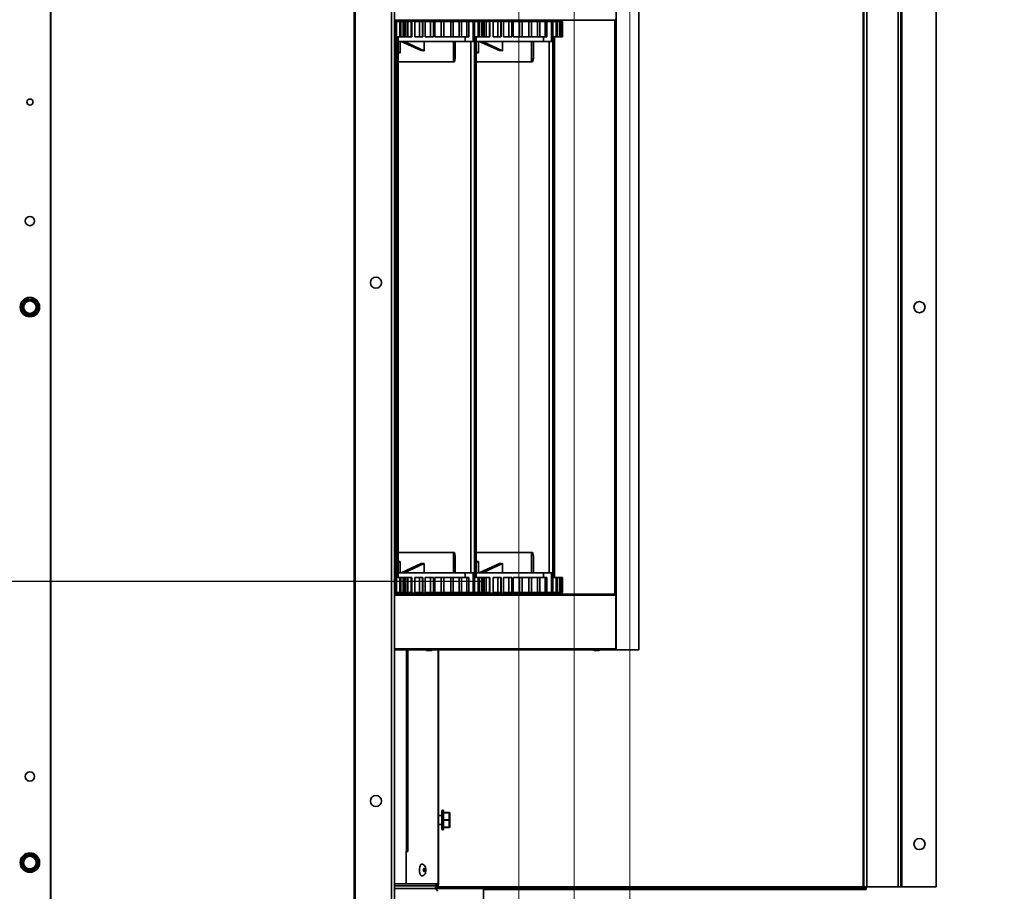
# Model space of a CAD drawing. Header units: millimetres. Extents: x 42175 to 97175, y 10092 to 468192.
# Tile 158 of 256: x 76848 to 77380, y 21346 to 21817. Entities that reach past the tile are written whole.
import ezdxf

# ---------------------------------------------------------------- set-up
doc = ezdxf.new("R2010")
doc.units = ezdxf.units.MM
doc.header["$XCLIPFRAME"] = 2
for name, color, linetype in [('AHU03-3-42686OBJ', 8, 'Continuous'), ('AHU03-3-42687OBJ', 8, 'Continuous'), ('AHU03-3-43279OBJ', 8, 'Continuous'), ('AHU03-3-43409OBJ', 8, 'Continuous'), ('AHU03-3-73168OBJ', 8, 'Continuous'), ('AHU03-3-73172OBJ', 8, 'Continuous'), ('AHU03-3-73173OBJ', 8, 'Continuous'), ('AHU03-3-73209OBJ', 8, 'Continuous'), ('AHU03-3-73210OBJ', 8, 'Continuous'), ('AHU03-3-73213OBJ', 8, 'Continuous'), ('AHU03-3-73214OBJ', 8, 'Continuous'), ('AHU03-3-73218OBJ', 8, 'Continuous'), ('AHU03-3-73237OBJ', 8, 'Continuous'), ('AHU03-3-73242OBJ', 8, 'Continuous'), ('DRILL_SCR_48X19OBJ', 8, 'Continuous'), ('FLUID-N1', 8, 'Continuous'), ('FLUID-N1-150-ARRDU', 8, 'Continuous'), ('FLUID-N1-INS', 8, 'Continuous'), ('RIVET_32X8OBJ', 8, 'Continuous'), ('S_TAP_SCR_42X13OBJ', 8, 'Continuous')]:
    doc.layers.add(name, color=color, linetype=linetype)
picture_1 = doc.add_image_def('image2.bmp', size_in_pixel=(2333, 386))

msp = doc.modelspace()

# ---------------------------------------------------------------- linework, layer by layer
at = {"layer": 'AHU03-3-42686OBJ', "color": 8, "linetype": 'Continuous', "lineweight": 35, "ltscale": 100}
for p, q in [((77052.8, 21529.35), (77083.21, 21529.35)), ((77082.67, 21518.35), (77082.67, 21529.35)), ((77083.63, 21527.44), (77083.21, 21529.35)), ((77095.06, 21529.35), (77125.47, 21529.35)), ((77124.93, 21518.35), (77124.93, 21529.35)), ((77125.9, 21527.44), (77125.47, 21529.35)), ((77053.97, 21524.44), (77052.8, 21523.9)), ((77053.97, 21524.44), (77052.8, 21524.43)), ((77053.97, 21518.35), (77053.97, 21524.44)), ((77054.42, 21518.35), (77065.24, 21523.32)), ((77066.9, 21523.34), (77056.05, 21518.35)), ((77066.9, 21523.34), (77065.24, 21523.32)), ((77066.9, 21518.35), (77066.9, 21523.34)), ((77083.63, 21518.35), (77083.63, 21527.44)), ((77096.24, 21524.44), (77095.06, 21523.9)), ((77096.24, 21524.44), (77095.06, 21524.43)), ((77096.24, 21518.35), (77096.24, 21524.44)), ((77096.68, 21518.35), (77107.5, 21523.32)), ((77109.17, 21523.34), (77098.31, 21518.35)), ((77109.17, 21523.34), (77107.5, 21523.32)), ((77109.17, 21518.35), (77109.17, 21523.34)), ((77125.9, 21518.35), (77125.9, 21527.44)), ((77051.06, 21518.35), (77051.06, 21507.65)), ((77051.87, 21507.65), (77051.87, 21518.35)), ((77052.78, 21518.35), (77052.78, 21515.85)), ((77052.8, 21518.35), (77086.87, 21518.35)), ((77089, 21515.85), (77089, 21518.35)), ((77093.32, 21518.35), (77093.32, 21507.65)), ((77094.13, 21507.65), (77094.13, 21518.35)), ((77095.04, 21518.35), (77095.04, 21515.85)), ((77095.06, 21518.35), (77129.13, 21518.35)), ((77131.26, 21515.85), (77131.26, 21518.35)), ((77135.58, 21518.35), (77135.58, 21507.65)), ((77136.39, 21507.65), (77136.39, 21518.35)), ((77137.3, 21518.35), (77137.3, 21515.85)), ((77051.87, 21515.85), (77057.02, 21515.85)), ((77053.72, 21507.65), (77053.72, 21515.85)), ((77054.33, 21507.65), (77054.33, 21515.85)), ((77055.62, 21507.65), (77055.62, 21515.85)), ((77056.01, 21507.65), (77056.01, 21515.85)), ((77056.73, 21507.65), (77056.73, 21515.85)), ((77056.89, 21507.65), (77056.89, 21515.85)), ((77056.93, 21515.85), (77060.15, 21515.85)), ((77057.02, 21507.65), (77057.02, 21515.85)), ((77058.13, 21507.65), (77058.13, 21515.85)), ((77059.88, 21507.65), (77059.88, 21515.85)), ((77060.15, 21515.85), (77060.15, 21507.65)), ((77061.89, 21515.85), (77061.89, 21507.65)), ((77061.89, 21515.85), (77066.13, 21515.85)), ((77064.39, 21507.65), (77064.39, 21515.85)), ((77066.08, 21507.65), (77066.08, 21515.85)), ((77066.13, 21515.85), (77066.13, 21507.65)), ((77067.46, 21515.85), (77067.46, 21507.65)), ((77067.46, 21515.85), (77071.99, 21515.85)), ((77070.39, 21507.65), (77070.39, 21515.85)), ((77071.99, 21507.65), (77071.99, 21515.85)), ((77072.7, 21515.85), (77072.7, 21507.65)), ((77072.7, 21515.85), (77077.52, 21515.85)), ((77076.03, 21507.65), (77076.03, 21515.85)), ((77077.52, 21507.65), (77077.52, 21515.85)), ((77077.55, 21515.85), (77077.55, 21507.65)), ((77077.55, 21515.85), (77090.94, 21515.85)), ((77081.22, 21507.65), (77081.22, 21515.85)), ((77082.57, 21507.65), (77082.57, 21515.85)), ((77085.88, 21507.65), (77085.88, 21515.85)), ((77087.07, 21507.65), (77087.07, 21515.85)), ((77089.93, 21507.65), (77089.93, 21515.85)), ((77090.94, 21507.65), (77090.94, 21515.85)), ((77094.13, 21515.85), (77099.28, 21515.85)), ((77095.98, 21507.65), (77095.98, 21515.85)), ((77096.59, 21507.65), (77096.59, 21515.85)), ((77097.88, 21507.65), (77097.88, 21515.85)), ((77098.27, 21507.65), (77098.27, 21515.85)), ((77098.99, 21507.65), (77098.99, 21515.85)), ((77099.15, 21507.65), (77099.15, 21515.85)), ((77099.19, 21515.85), (77102.42, 21515.85)), ((77099.28, 21507.65), (77099.28, 21515.85)), ((77100.39, 21507.65), (77100.39, 21515.85)), ((77102.14, 21507.65), (77102.14, 21515.85)), ((77102.42, 21515.85), (77102.42, 21507.65)), ((77104.16, 21515.85), (77104.16, 21507.65)), ((77104.16, 21515.85), (77108.39, 21515.85)), ((77106.65, 21507.65), (77106.65, 21515.85)), ((77108.35, 21507.65), (77108.35, 21515.85)), ((77108.39, 21515.85), (77108.39, 21507.65)), ((77109.72, 21515.85), (77109.72, 21507.65)), ((77109.72, 21515.85), (77114.25, 21515.85)), ((77112.65, 21507.65), (77112.65, 21515.85)), ((77114.25, 21507.65), (77114.25, 21515.85)), ((77114.96, 21515.85), (77114.96, 21507.65)), ((77114.96, 21515.85), (77119.78, 21515.85)), ((77118.29, 21507.65), (77118.29, 21515.85)), ((77119.78, 21507.65), (77119.78, 21515.85)), ((77119.82, 21515.85), (77119.82, 21507.65)), ((77119.82, 21515.85), (77133.2, 21515.85)), ((77123.48, 21507.65), (77123.48, 21515.85)), ((77124.83, 21507.65), (77124.83, 21515.85)), ((77128.14, 21507.65), (77128.14, 21515.85)), ((77129.33, 21507.65), (77129.33, 21515.85)), ((77132.2, 21507.65), (77132.2, 21515.85)), ((77133.2, 21507.65), (77133.2, 21515.85)), ((77136.39, 21515.85), (77141.54, 21515.85)), ((77138.25, 21507.65), (77138.25, 21515.85)), ((77138.85, 21507.65), (77138.85, 21515.85)), ((77140.14, 21507.65), (77140.14, 21515.85)), ((77140.53, 21507.65), (77140.53, 21515.85)), ((77141.25, 21507.65), (77141.25, 21515.85)), ((77141.41, 21507.65), (77141.41, 21515.85)), ((77141.54, 21507.65), (77141.54, 21515.85)), ((77050.83, 21507.65), (77057.02, 21507.65)), ((77052.78, 21507.35), (77050.83, 21507.35)), ((77052.78, 21507.65), (77052.78, 21507.35)), ((77095.04, 21507.35), (77052.78, 21507.35)), ((77057.02, 21507.65), (77060.15, 21507.65)), ((77061.89, 21507.65), (77066.13, 21507.65)), ((77067.46, 21507.65), (77071.99, 21507.65)), ((77072.7, 21507.65), (77077.52, 21507.65)), ((77077.55, 21507.65), (77099.28, 21507.65)), ((77095.04, 21507.65), (77095.04, 21507.35)), ((77137.3, 21507.35), (77095.04, 21507.35)), ((77099.28, 21507.65), (77102.42, 21507.65)), ((77104.16, 21507.65), (77108.39, 21507.65)), ((77109.72, 21507.65), (77114.25, 21507.65)), ((77114.96, 21507.65), (77119.78, 21507.65)), ((77119.82, 21507.65), (77141.54, 21507.65)), ((77137.3, 21507.65), (77137.3, 21507.35))]:
    msp.add_line(p, q, dxfattribs=at)
at = {"layer": 'AHU03-3-42687OBJ', "color": 8, "linetype": 'Continuous', "lineweight": 35, "ltscale": 100}
for p, q in [((77052.78, 21816.35), (77050.83, 21816.35)), ((77050.83, 21816.05), (77057.02, 21816.05)), ((77051.06, 21805.35), (77051.06, 21816.05)), ((77051.87, 21816.05), (77051.87, 21805.35)), ((77052.78, 21816.35), (77052.78, 21816.05)), ((77095.04, 21816.35), (77052.78, 21816.35)), ((77053.72, 21816.05), (77053.72, 21807.85)), ((77054.33, 21816.05), (77054.33, 21807.85)), ((77055.62, 21816.05), (77055.62, 21807.85)), ((77056.01, 21816.05), (77056.01, 21807.85)), ((77056.73, 21816.05), (77056.73, 21807.85)), ((77056.89, 21816.05), (77056.89, 21807.85)), ((77056.93, 21816.05), (77060.15, 21816.05)), ((77057.02, 21816.05), (77057.02, 21807.85)), ((77058.13, 21816.05), (77058.13, 21807.85)), ((77059.88, 21816.05), (77059.88, 21807.85)), ((77060.15, 21816.05), (77060.15, 21807.85)), ((77061.89, 21807.85), (77061.89, 21816.05)), ((77061.89, 21816.05), (77066.13, 21816.05)), ((77064.39, 21816.05), (77064.39, 21807.85)), ((77066.08, 21816.05), (77066.08, 21807.85)), ((77066.13, 21816.05), (77066.13, 21807.85)), ((77067.46, 21807.85), (77067.46, 21816.05)), ((77067.46, 21816.05), (77071.99, 21816.05)), ((77070.39, 21816.05), (77070.39, 21807.85)), ((77071.99, 21816.05), (77071.99, 21807.85)), ((77072.7, 21807.85), (77072.7, 21816.05)), ((77072.7, 21816.05), (77077.52, 21816.05)), ((77076.03, 21816.05), (77076.03, 21807.85)), ((77077.52, 21816.05), (77077.52, 21807.85)), ((77077.55, 21807.85), (77077.55, 21816.05)), ((77077.55, 21816.05), (77099.28, 21816.05)), ((77081.22, 21816.05), (77081.22, 21807.85)), ((77082.57, 21816.05), (77082.57, 21807.85)), ((77085.88, 21816.05), (77085.88, 21807.85)), ((77087.07, 21816.05), (77087.07, 21807.85)), ((77089.93, 21816.05), (77089.93, 21807.85)), ((77090.94, 21816.05), (77090.94, 21807.85)), ((77093.32, 21805.35), (77093.32, 21816.05)), ((77094.13, 21816.05), (77094.13, 21805.35)), ((77095.04, 21816.35), (77095.04, 21816.05)), ((77137.3, 21816.35), (77095.04, 21816.35)), ((77095.98, 21816.05), (77095.98, 21807.85)), ((77096.59, 21816.05), (77096.59, 21807.85)), ((77097.88, 21816.05), (77097.88, 21807.85)), ((77098.27, 21816.05), (77098.27, 21807.85)), ((77098.99, 21816.05), (77098.99, 21807.85)), ((77099.15, 21816.05), (77099.15, 21807.85)), ((77099.19, 21816.05), (77102.42, 21816.05)), ((77099.28, 21816.05), (77099.28, 21807.85)), ((77100.39, 21816.05), (77100.39, 21807.85)), ((77102.14, 21816.05), (77102.14, 21807.85)), ((77102.42, 21816.05), (77102.42, 21807.85)), ((77104.16, 21807.85), (77104.16, 21816.05)), ((77104.16, 21816.05), (77108.39, 21816.05)), ((77106.65, 21816.05), (77106.65, 21807.85)), ((77108.35, 21816.05), (77108.35, 21807.85)), ((77108.39, 21816.05), (77108.39, 21807.85)), ((77109.72, 21807.85), (77109.72, 21816.05)), ((77109.72, 21816.05), (77114.25, 21816.05)), ((77112.65, 21816.05), (77112.65, 21807.85)), ((77114.25, 21816.05), (77114.25, 21807.85)), ((77114.96, 21807.85), (77114.96, 21816.05)), ((77114.96, 21816.05), (77119.78, 21816.05)), ((77118.29, 21816.05), (77118.29, 21807.85)), ((77119.78, 21816.05), (77119.78, 21807.85)), ((77119.82, 21807.85), (77119.82, 21816.05)), ((77119.82, 21816.05), (77141.54, 21816.05)), ((77123.48, 21816.05), (77123.48, 21807.85)), ((77124.83, 21816.05), (77124.83, 21807.85)), ((77128.14, 21816.05), (77128.14, 21807.85)), ((77129.33, 21816.05), (77129.33, 21807.85)), ((77132.2, 21816.05), (77132.2, 21807.85)), ((77133.2, 21816.05), (77133.2, 21807.85)), ((77135.58, 21805.35), (77135.58, 21816.05)), ((77136.39, 21816.05), (77136.39, 21805.35)), ((77137.3, 21816.35), (77137.3, 21816.05)), ((77138.25, 21816.05), (77138.25, 21807.85)), ((77138.85, 21816.05), (77138.85, 21807.85)), ((77140.14, 21816.05), (77140.14, 21807.85)), ((77140.53, 21816.05), (77140.53, 21807.85)), ((77141.25, 21816.05), (77141.25, 21807.85)), ((77141.41, 21816.05), (77141.41, 21807.85)), ((77141.54, 21816.05), (77141.54, 21807.85)), ((77051.87, 21807.85), (77057.02, 21807.85)), ((77052.78, 21807.85), (77052.78, 21805.35)), ((77052.8, 21805.35), (77086.87, 21805.35)), ((77053.97, 21805.35), (77053.97, 21799.26)), ((77054.42, 21805.35), (77065.24, 21800.37)), ((77066.9, 21800.35), (77056.05, 21805.35)), ((77057.02, 21807.85), (77060.15, 21807.85)), ((77061.89, 21807.85), (77066.13, 21807.85)), ((77066.9, 21805.35), (77066.9, 21800.35)), ((77067.46, 21807.85), (77071.99, 21807.85)), ((77072.7, 21807.85), (77077.52, 21807.85)), ((77077.55, 21807.85), (77090.94, 21807.85)), ((77082.67, 21805.35), (77082.67, 21794.35)), ((77083.63, 21805.35), (77083.63, 21796.25)), ((77089, 21807.85), (77089, 21805.35)), ((77094.13, 21807.85), (77099.28, 21807.85)), ((77095.04, 21807.85), (77095.04, 21805.35)), ((77095.06, 21805.35), (77129.13, 21805.35)), ((77096.24, 21805.35), (77096.24, 21799.26)), ((77096.68, 21805.35), (77107.5, 21800.37)), ((77109.17, 21800.35), (77098.31, 21805.35)), ((77099.28, 21807.85), (77102.42, 21807.85)), ((77104.16, 21807.85), (77108.39, 21807.85)), ((77109.17, 21805.35), (77109.17, 21800.35)), ((77109.72, 21807.85), (77114.25, 21807.85)), ((77114.96, 21807.85), (77119.78, 21807.85)), ((77119.82, 21807.85), (77133.2, 21807.85)), ((77124.93, 21805.35), (77124.93, 21794.35)), ((77125.9, 21805.35), (77125.9, 21796.25)), ((77131.26, 21807.85), (77131.26, 21805.35)), ((77136.39, 21807.85), (77141.54, 21807.85)), ((77137.3, 21807.85), (77137.3, 21805.35)), ((77053.97, 21799.26), (77052.8, 21799.8)), ((77066.9, 21800.35), (77065.24, 21800.37)), ((77096.24, 21799.26), (77095.06, 21799.8)), ((77109.17, 21800.35), (77107.5, 21800.37)), ((77053.97, 21799.26), (77052.8, 21799.27)), ((77052.8, 21794.35), (77083.21, 21794.35)), ((77083.63, 21796.25), (77083.21, 21794.35)), ((77096.24, 21799.26), (77095.06, 21799.27)), ((77095.06, 21794.35), (77125.47, 21794.35)), ((77125.9, 21796.25), (77125.47, 21794.35))]:
    msp.add_line(p, q, dxfattribs=at)
at = {"layer": 'AHU03-3-43279OBJ', "color": 8, "linetype": 'Continuous', "lineweight": 35, "ltscale": 100}
for p, q in [((77068.54, 21816.35), (77068.54, 21816.85)), ((77068.8, 21816.35), (77068.8, 21816.85)), ((77110.8, 21816.35), (77110.8, 21816.85)), ((77068.54, 21507.35), (77068.54, 21506.85)), ((77068.8, 21507.35), (77068.8, 21506.85)), ((77110.8, 21507.35), (77110.8, 21506.85))]:
    msp.add_line(p, q, dxfattribs=at)
at = {"layer": 'AHU03-3-43409OBJ', "color": 8, "linetype": 'Continuous', "lineweight": 35, "ltscale": 100}
for p, q in [((77050.83, 21816.85), (77169.87, 21816.85)), ((77050.83, 21506.85), (77169.87, 21506.85)), ((77050.83, 21506.35), (77170.33, 21506.35)), ((77170.33, 21506.35), (77170.33, 21477.35)), ((77050.83, 21477.35), (77170.33, 21477.35)), ((77050.83, 21476.85), (77169.87, 21476.85))]:
    msp.add_line(p, q, dxfattribs=at)
at = {"layer": 'AHU03-3-43409OBJ', "color": 8, "linetype": 'Continuous', "lineweight": 35, "ltscale": 100, "flags": 128}
for points in [[(77169.87, 21816.85), (77170.19, 21816.99), (77170.33, 21817.35)], [(77170.33, 21506.35), (77170.19, 21506.7), (77169.87, 21506.85)], [(77169.87, 21476.85), (77170.17, 21476.97), (77170.24, 21477.05)], [(77170.24, 21477.05), (77170.33, 21477.35)]]:
    msp.add_lwpolyline(points, dxfattribs=at)
at = {"layer": 'AHU03-3-73168OBJ', "color": 8, "linetype": 'Continuous', "lineweight": 35, "ltscale": 100}
for p, q in [((77058.08, 21367.85), (77058.08, 21476.85)), ((77074.42, 21476.85), (77074.42, 21350.35)), ((77074.56, 21476.85), (77074.56, 21350.35)), ((77057.13, 21367.85), (77058.08, 21367.85)), ((77057.17, 21367.85), (77057.17, 21368.1)), ((77057.23, 21350.35), (77057.23, 21367.85)), ((77057.13, 21350.35), (77074.56, 21350.35))]:
    msp.add_line(p, q, dxfattribs=at)
for radius, start in [(1.5, 279.1215), (0.5, 308.4433)]:
    msp.add_arc((77073.06, 21350.35), radius, start, 0, dxfattribs=at)
at = {"layer": 'AHU03-3-73172OBJ', "color": 8, "linetype": 'Continuous', "lineweight": 35, "ltscale": 100}
for p, q in [((77050.83, 21349.35), (77073.37, 21349.35)), ((77073.98, 21348.85), (77073.29, 21348.85)), ((77073.37, 21349.35), (77073.37, 21350.35)), ((77073.98, 21347.85), (77073.98, 21348.85))]:
    msp.add_line(p, q, dxfattribs=at)
at = {"layer": 'AHU03-3-73172OBJ', "color": 8, "linetype": 'Continuous', "lineweight": 35, "ltscale": 100, "flags": 128}
for points in [[(77072.01, 21347.85), (77072.63, 21348.01)], [(77072.81, 21348.13), (77073.1, 21348.45), (77073.29, 21348.85)]]:
    msp.add_lwpolyline(points, dxfattribs=at)
at = {"layer": 'AHU03-3-73172OBJ', "color": 8, "linetype": 'Continuous', "lineweight": 35, "ltscale": 100}
for centre, radius, start, end in [((77071.97, 21349.18), 1.34, 299.369, 308.7166), ((77071.74, 21349.34), 1.63, 342.2526, 351.7401), ((77071.72, 21349.35), 1.65, 351.7055, 359.9818)]:
    msp.add_arc(centre, radius, start, end, dxfattribs=at)
at = {"layer": 'AHU03-3-73173OBJ', "color": 8, "linetype": 'Continuous', "lineweight": 35, "ltscale": 100}
for p, q in [((77057.34, 21476.85), (77057.34, 21368.1)), ((77057.48, 21476.85), (77057.48, 21368.1)), ((77057.13, 21350.35), (77057.13, 21368.1)), ((77057.13, 21368.1), (77057.48, 21368.1)), ((77050.83, 21350.35), (77057.13, 21350.35))]:
    msp.add_line(p, q, dxfattribs=at)
at = {"layer": 'AHU03-3-73209OBJ', "color": 8, "linetype": 'Continuous', "lineweight": 35, "ltscale": 100}
for p, q in [((77072.4, 21347.85), (77098.98, 21347.85)), ((77098.98, 21347.85), (77098.98, 21309.85))]:
    msp.add_line(p, q, dxfattribs=at)
at = {"layer": 'AHU03-3-73210OBJ', "color": 8, "linetype": 'Continuous', "lineweight": 35, "ltscale": 100}
msp.add_line((77072.4, 21347.85), (77050.83, 21347.85), dxfattribs=at)
at = {"layer": 'AHU03-3-73210OBJ', "color": 8, "linetype": 'Continuous', "lineweight": 35, "ltscale": 100, "flags": 128}
msp.add_lwpolyline([(77072.4, 21347.85), (77073.04, 21347.72), (77073.6, 21347.38), (77073.94, 21346.89), (77074.05, 21346.35)], dxfattribs=at)
at = {"layer": 'AHU03-3-73213OBJ', "color": 8, "linetype": 'Continuous', "lineweight": 35, "ltscale": 100}
msp.add_line((77074.05, 21349.22), (77074.05, 21347.85), dxfattribs=at)
at = {"layer": 'AHU03-3-73214OBJ', "color": 8, "linetype": 'Continuous', "lineweight": 35, "ltscale": 100}
for p, q in [((76865.15, 21974.35), (76865.15, 21095.85)), ((76865.36, 21974.35), (76865.36, 21095.85)), ((77029.03, 21095.85), (77029.03, 21974.35)), ((77029.66, 21095.85), (77029.66, 21974.35)), ((77049.33, 21095.85), (77049.33, 21974.35)), ((77050.83, 21095.85), (77050.83, 21974.35))]:
    msp.add_line(p, q, dxfattribs=at)
for centre, radius in [((76853.98, 21772.6), 1.65), ((76853.98, 21708.35), 2.5), ((77040.83, 21675.1), 3), ((76853.98, 21408.35), 2.5), ((77040.83, 21395.1), 3)]:
    msp.add_circle(centre, radius, dxfattribs=at)
at = {"layer": 'AHU03-3-73218OBJ', "color": 8, "linetype": 'Continuous', "lineweight": 35, "ltscale": 100}
for p, q in [((77303.96, 21974.86), (77303.96, 21348.84)), ((77304.37, 21348.85), (77304.37, 21974.85)), ((77305.87, 21348.85), (77305.87, 21974.85)), ((77322.87, 21348.85), (77322.87, 21974.85)), ((77324.37, 21348.85), (77324.37, 21974.85)), ((77324.87, 21974.85), (77324.87, 21348.85)), ((77343.37, 21348.85), (77343.37, 21974.85)), ((77303.96, 21348.84), (77074.05, 21348.84)), ((77303.87, 21348.34), (77074.05, 21348.34)), ((77074.05, 21348.3), (77305.61, 21348.3)), ((77305.61, 21348.34), (77303.87, 21348.34)), ((77303.96, 21348.85), (77343.37, 21348.85)), ((77303.96, 21348.84), (77304.13, 21348.84)), ((77305.61, 21348.3), (77305.61, 21348.34)), ((77305.61, 21347.3), (77305.61, 21348.3)), ((77098.98, 21347.3), (77305.61, 21347.3))]:
    msp.add_line(p, q, dxfattribs=at)
at = {"layer": 'AHU03-3-73218OBJ', "color": 8, "linetype": 'Continuous', "lineweight": 35, "ltscale": 100, "flags": 128}
for points in [[(77303.96, 21348.79), (77303.95, 21348.62), (77303.93, 21348.47), (77303.9, 21348.37), (77303.87, 21348.34)], [(77304.13, 21348.84), (77304.13, 21348.71), (77304.12, 21348.34)]]:
    msp.add_lwpolyline(points, dxfattribs=at)
at = {"layer": 'AHU03-3-73218OBJ', "color": 8, "linetype": 'Continuous', "lineweight": 35, "ltscale": 100}
for centre in [(77334.37, 21661.85), (77334.37, 21371.85)]:
    msp.add_circle(centre, 3, dxfattribs=at)
msp.add_arc((77301.09, 21348.84), 2.87, 359.1241, 0.0003, dxfattribs=at)
at = {"layer": 'AHU03-3-73237OBJ', "color": 8, "linetype": 'Continuous', "lineweight": 35, "ltscale": 100}
for p, q in [((77170.54, 21476.85), (77170.54, 21846.85)), ((77182.79, 21476.85), (77182.79, 21846.85)), ((77182.84, 21476.85), (77182.84, 21846.85)), ((77112.09, 21816.85), (77112.09, 21816.35)), ((77112.43, 21816.85), (77112.43, 21816.35)), ((77112.66, 21816.35), (77112.66, 21816.85)), ((77115.12, 21816.35), (77115.12, 21816.85)), ((77115.27, 21816.35), (77115.27, 21816.85)), ((77120.25, 21816.85), (77120.25, 21816.35)), ((77120.58, 21816.85), (77120.58, 21816.35)), ((77120.82, 21816.35), (77120.82, 21816.85)), ((77123.28, 21816.35), (77123.28, 21816.85)), ((77123.42, 21816.35), (77123.42, 21816.85)), ((77169.87, 21506.85), (77169.87, 21816.85)), ((77112.09, 21507.35), (77112.09, 21506.85)), ((77112.43, 21507.35), (77112.43, 21506.85)), ((77112.66, 21506.85), (77112.66, 21507.35)), ((77115.12, 21506.85), (77115.12, 21507.35)), ((77115.27, 21506.85), (77115.27, 21507.35)), ((77120.25, 21507.35), (77120.25, 21506.85)), ((77120.58, 21507.35), (77120.58, 21506.85)), ((77120.82, 21506.85), (77120.82, 21507.35)), ((77123.28, 21506.85), (77123.28, 21507.35)), ((77123.42, 21506.85), (77123.42, 21507.35)), ((77169.87, 21476.85), (77182.84, 21476.85))]:
    msp.add_line(p, q, dxfattribs=at)
at = {"layer": 'AHU03-3-73242OBJ', "color": 8, "linetype": 'Continuous', "lineweight": 35, "ltscale": 100}
for p, q in [((77050.83, 21805.35), (77052.8, 21805.35)), ((77051.79, 21518.35), (77051.79, 21805.35)), ((77052.66, 21518.35), (77052.66, 21805.35)), ((77052.8, 21518.35), (77052.8, 21805.35)), ((77086.87, 21805.35), (77095.06, 21805.35)), ((77092.11, 21518.35), (77092.11, 21805.35)), ((77094.05, 21518.35), (77094.05, 21805.35)), ((77094.92, 21518.35), (77094.92, 21805.35)), ((77095.06, 21518.35), (77095.06, 21805.35)), ((77129.13, 21805.35), (77137.32, 21805.35)), ((77134.37, 21518.35), (77134.37, 21805.35)), ((77136.31, 21518.35), (77136.31, 21805.35)), ((77137.18, 21518.35), (77137.18, 21805.35)), ((77137.32, 21518.35), (77137.32, 21805.35)), ((77050.83, 21518.35), (77052.8, 21518.35)), ((77086.87, 21518.35), (77095.06, 21518.35)), ((77129.13, 21518.35), (77137.32, 21518.35))]:
    msp.add_line(p, q, dxfattribs=at)
at = {"layer": 'DRILL_SCR_48X19OBJ', "color": 8, "linetype": 'Continuous', "lineweight": 35, "ltscale": 100}
for p, q in [((76851.59, 21665.7), (76849.45, 21662)), ((76849.45, 21661.7), (76851.59, 21658)), ((76850.13, 21662.58), (76849.87, 21662.73)), ((76849.99, 21662.6), (76850.13, 21662.58)), ((76851.43, 21664.82), (76850.13, 21662.58)), ((76851.17, 21664.97), (76851.43, 21664.82)), ((76851.43, 21664.82), (76851.33, 21664.93)), ((76851.85, 21665.85), (76856.12, 21665.85)), ((76852.64, 21665.69), (76852.69, 21665.55)), ((76852.69, 21665.55), (76852.69, 21665.85)), ((76852.69, 21665.55), (76855.28, 21665.55)), ((76855.28, 21665.85), (76855.28, 21665.55)), ((76855.28, 21665.55), (76855.33, 21665.69)), ((76856.38, 21665.7), (76858.52, 21662)), ((76856.38, 21658), (76858.52, 21661.7)), ((76856.54, 21664.82), (76856.8, 21664.97)), ((76856.64, 21664.93), (76856.54, 21664.82)), ((76856.54, 21664.82), (76857.83, 21662.58)), ((76858.09, 21662.73), (76857.83, 21662.58)), ((76857.83, 21662.58), (76857.98, 21662.6)), ((76849.87, 21660.97), (76850.13, 21661.12)), ((76850.13, 21661.12), (76849.99, 21661.09)), ((76851.43, 21658.88), (76850.13, 21661.12)), ((76851.43, 21658.88), (76851.17, 21658.73)), ((76851.33, 21658.76), (76851.43, 21658.88)), ((76851.85, 21657.85), (76856.12, 21657.85)), ((76852.69, 21658.15), (76852.64, 21658)), ((76852.69, 21657.85), (76852.69, 21658.15)), ((76855.28, 21658.15), (76852.69, 21658.15)), ((76855.33, 21658), (76855.28, 21658.15)), ((76855.28, 21658.15), (76855.28, 21657.85)), ((76857.83, 21661.12), (76856.54, 21658.88)), ((76856.54, 21658.88), (76856.64, 21658.76)), ((76856.8, 21658.73), (76856.54, 21658.88)), ((76857.83, 21661.12), (76858.09, 21660.97)), ((76857.98, 21661.09), (76857.83, 21661.12)), ((77076.48, 21387.25), (77074.56, 21387.25)), ((77076.48, 21389.8), (77076.48, 21379.9)), ((77076.78, 21390.1), (77076.78, 21379.6)), ((77077.08, 21390.1), (77076.78, 21390.1)), ((77077.08, 21379.6), (77077.08, 21390.1)), ((77077.38, 21379.9), (77077.38, 21389.8)), ((77077.38, 21388.85), (77080.48, 21388.85)), ((77077.38, 21388.7), (77080.28, 21388.7)), ((77077.38, 21385), (77080.28, 21385)), ((77080.28, 21388.85), (77080.28, 21388.7)), ((77080.28, 21385), (77080.28, 21384.7)), ((77080.48, 21385.73), (77080.48, 21387.97)), ((77080.74, 21387.93), (77080.74, 21388.69)), ((77080.74, 21385.6), (77080.74, 21384.09)), ((77080.78, 21388.55), (77080.78, 21381.15)), ((77076.48, 21382.45), (77074.56, 21382.45)), ((77077.08, 21379.6), (77076.78, 21379.6)), ((77077.38, 21384.7), (77080.28, 21384.7)), ((77077.38, 21381), (77080.28, 21381)), ((77077.38, 21380.85), (77080.48, 21380.85)), ((77080.28, 21381), (77080.28, 21380.85)), ((77080.48, 21381.73), (77080.48, 21383.97)), ((77080.74, 21381), (77080.74, 21381.76)), ((76851.59, 21365.7), (76849.45, 21362)), ((76851.43, 21364.82), (76850.13, 21362.58)), ((76851.17, 21364.97), (76851.43, 21364.82)), ((76851.43, 21364.82), (76851.33, 21364.93)), ((76851.85, 21365.85), (76856.12, 21365.85)), ((76852.64, 21365.69), (76852.69, 21365.55)), ((76852.69, 21365.55), (76852.69, 21365.85)), ((76852.69, 21365.55), (76855.28, 21365.55)), ((76855.28, 21365.85), (76855.28, 21365.55)), ((76855.28, 21365.55), (76855.33, 21365.69)), ((76856.38, 21365.7), (76858.52, 21362)), ((76856.54, 21364.82), (76856.8, 21364.97)), ((76856.64, 21364.93), (76856.54, 21364.82)), ((76856.54, 21364.82), (76857.83, 21362.58)), ((76849.45, 21361.7), (76851.59, 21358)), ((76850.13, 21362.58), (76849.87, 21362.73)), ((76849.87, 21360.97), (76850.13, 21361.12)), ((76849.99, 21362.6), (76850.13, 21362.58)), ((76850.13, 21361.12), (76849.99, 21361.09)), ((76851.43, 21358.88), (76850.13, 21361.12)), ((76851.43, 21358.88), (76851.17, 21358.73)), ((76851.33, 21358.76), (76851.43, 21358.88)), ((76858.52, 21361.7), (76856.38, 21358)), ((76857.83, 21361.12), (76856.54, 21358.88)), ((76856.54, 21358.88), (76856.64, 21358.76)), ((76856.8, 21358.73), (76856.54, 21358.88)), ((76858.09, 21362.73), (76857.83, 21362.58)), ((76857.83, 21362.58), (76857.98, 21362.6)), ((76857.83, 21361.12), (76858.09, 21360.97)), ((76857.98, 21361.09), (76857.83, 21361.12)), ((76851.85, 21357.85), (76856.12, 21357.85)), ((76852.69, 21358.15), (76852.64, 21358)), ((76852.69, 21357.85), (76852.69, 21358.15)), ((76855.28, 21358.15), (76852.69, 21358.15)), ((76855.28, 21358.15), (76855.28, 21357.85)), ((76855.33, 21358), (76855.28, 21358.15))]:
    msp.add_line(p, q, dxfattribs=at)
at = {"layer": 'DRILL_SCR_48X19OBJ', "color": 8, "linetype": 'Continuous', "lineweight": 35, "ltscale": 100, "flags": 128}
for points in [[(76849.45, 21662), (76849.45, 21661.97), (76849.46, 21661.95), (76849.47, 21661.93), (76849.51, 21661.89), (76849.56, 21661.85)], [(76849.45, 21661.7), (76849.45, 21661.72), (76849.46, 21661.74), (76849.47, 21661.76), (76849.51, 21661.8), (76849.56, 21661.85)], [(76849.87, 21662.73), (76849.88, 21662.71), (76849.88, 21662.69), (76849.9, 21662.68), (76849.91, 21662.66), (76849.93, 21662.64), (76849.99, 21662.6)], [(76851.33, 21664.93), (76851.27, 21664.96), (76851.22, 21664.97), (76851.2, 21664.97), (76851.18, 21664.97), (76851.17, 21664.97)], [(76851.77, 21665.68), (76851.55, 21665.3), (76851.33, 21664.93)], [(76851.59, 21665.7), (76851.61, 21665.71), (76851.63, 21665.71), (76851.65, 21665.71), (76851.71, 21665.7), (76851.77, 21665.68)], [(76851.85, 21665.85), (76851.82, 21665.83), (76851.81, 21665.82), (76851.8, 21665.8), (76851.79, 21665.75), (76851.77, 21665.68)], [(76852.69, 21665.85), (76852.68, 21665.84), (76852.67, 21665.82), (76852.66, 21665.8), (76852.66, 21665.78), (76852.65, 21665.75), (76852.64, 21665.69)], [(76855.33, 21665.69), (76855.32, 21665.75), (76855.31, 21665.8), (76855.3, 21665.82), (76855.29, 21665.84), (76855.28, 21665.85)], [(76856.12, 21665.85), (76856.14, 21665.83), (76856.15, 21665.82), (76856.16, 21665.8), (76856.18, 21665.75), (76856.2, 21665.68)], [(76856.38, 21665.7), (76856.36, 21665.71), (76856.34, 21665.71), (76856.32, 21665.71), (76856.26, 21665.7), (76856.2, 21665.68)], [(76856.8, 21664.97), (76856.78, 21664.97), (76856.77, 21664.97), (76856.75, 21664.97), (76856.73, 21664.96), (76856.7, 21664.96), (76856.64, 21664.93)], [(76857.98, 21662.6), (76858.03, 21662.64), (76858.07, 21662.68), (76858.08, 21662.69), (76858.09, 21662.71), (76858.09, 21662.73)], [(76858.52, 21662), (76858.52, 21661.97), (76858.51, 21661.95), (76858.5, 21661.93), (76858.46, 21661.89), (76858.41, 21661.85)], [(76858.52, 21661.7), (76858.52, 21661.72), (76858.51, 21661.74), (76858.5, 21661.76), (76858.46, 21661.8), (76858.41, 21661.85)], [(76849.99, 21661.09), (76849.93, 21661.05), (76849.9, 21661.01), (76849.88, 21661), (76849.87, 21660.99), (76849.87, 21660.97)], [(76851.17, 21658.73), (76851.18, 21658.72), (76851.2, 21658.72), (76851.22, 21658.72), (76851.24, 21658.73), (76851.27, 21658.74), (76851.33, 21658.76)], [(76851.33, 21658.76), (76851.55, 21658.39), (76851.77, 21658.02)], [(76851.59, 21658), (76851.61, 21657.98), (76851.63, 21657.98), (76851.65, 21657.98), (76851.71, 21657.99), (76851.77, 21658.02)], [(76851.85, 21657.85), (76851.82, 21657.86), (76851.81, 21657.87), (76851.8, 21657.89), (76851.79, 21657.95), (76851.77, 21658.02)], [(76852.64, 21658), (76852.65, 21657.94), (76852.66, 21657.89), (76852.67, 21657.87), (76852.68, 21657.86), (76852.69, 21657.85)], [(76855.28, 21657.85), (76855.29, 21657.86), (76855.3, 21657.87), (76855.31, 21657.89), (76855.31, 21657.91), (76855.32, 21657.94), (76855.33, 21658)], [(76856.12, 21657.85), (76856.14, 21657.86), (76856.15, 21657.87), (76856.16, 21657.89), (76856.18, 21657.95), (76856.2, 21658.02)], [(76856.38, 21658), (76856.36, 21657.98), (76856.34, 21657.98), (76856.32, 21657.98), (76856.26, 21657.99), (76856.2, 21658.02)], [(76856.64, 21658.76), (76856.7, 21658.74), (76856.75, 21658.72), (76856.77, 21658.72), (76856.78, 21658.72), (76856.8, 21658.73)], [(76858.09, 21660.97), (76858.09, 21660.98), (76858.09, 21661), (76858.07, 21661.01), (76858.06, 21661.03), (76858.03, 21661.05), (76857.98, 21661.09)], [(77080.28, 21388.85), (77080.43, 21388.8), (77080.54, 21388.68)], [(77080.28, 21388.7), (77080.36, 21388.71), (77080.43, 21388.71), (77080.54, 21388.68)], [(77080.28, 21388.7), (77080.34, 21388.52), (77080.48, 21387.97)], [(77080.48, 21385.73), (77080.44, 21385.54), (77080.28, 21385)], [(77080.28, 21385), (77080.36, 21384.97), (77080.43, 21384.93), (77080.5, 21384.89), (77080.54, 21384.85)], [(77080.48, 21388.85), (77080.64, 21388.8), (77080.74, 21388.69)], [(77080.74, 21387.93), (77080.64, 21387.97), (77080.48, 21387.97)], [(77080.48, 21387.97), (77080.6, 21387.96), (77080.7, 21387.92), (77080.73, 21387.9), (77080.76, 21387.87), (77080.78, 21387.82)], [(77080.48, 21385.73), (77080.56, 21385.71), (77080.6, 21385.69), (77080.64, 21385.68), (77080.7, 21385.64), (77080.74, 21385.6)], [(77080.78, 21385.58), (77080.76, 21385.63), (77080.73, 21385.66), (77080.7, 21385.68), (77080.6, 21385.71), (77080.48, 21385.73)], [(77080.54, 21388.68), (77080.6, 21388.49), (77080.74, 21387.93)], [(77080.74, 21385.6), (77080.7, 21385.41), (77080.54, 21384.85)], [(77080.74, 21388.69), (77080.76, 21388.65), (77080.78, 21388.55)], [(77080.78, 21387.82), (77080.77, 21387.88), (77080.74, 21387.93)], [(77080.74, 21385.6), (77080.77, 21385.59), (77080.78, 21385.58)], [(77080.28, 21384.7), (77080.36, 21384.72), (77080.43, 21384.76), (77080.5, 21384.8), (77080.54, 21384.85)], [(77080.28, 21384.7), (77080.34, 21384.52), (77080.48, 21383.97)], [(77080.48, 21381.73), (77080.44, 21381.54), (77080.28, 21381)], [(77080.28, 21380.85), (77080.43, 21380.89), (77080.54, 21381.02)], [(77080.28, 21381), (77080.36, 21380.98), (77080.43, 21380.98), (77080.54, 21381.02)], [(77080.48, 21383.97), (77080.6, 21383.98), (77080.7, 21384.01), (77080.73, 21384.03), (77080.76, 21384.06), (77080.78, 21384.12)], [(77080.74, 21384.09), (77080.64, 21384.01), (77080.48, 21383.97)], [(77080.78, 21381.88), (77080.76, 21381.82), (77080.73, 21381.79), (77080.7, 21381.77), (77080.6, 21381.74), (77080.48, 21381.73)], [(77080.48, 21381.73), (77080.56, 21381.72), (77080.6, 21381.72), (77080.64, 21381.72), (77080.67, 21381.73)], [(77080.74, 21381), (77080.64, 21380.89), (77080.48, 21380.85)], [(77080.54, 21384.85), (77080.6, 21384.66), (77080.74, 21384.09)], [(77080.74, 21381.76), (77080.7, 21381.57), (77080.54, 21381.02)], [(77080.67, 21381.73), (77080.7, 21381.74)], [(77080.7, 21381.74), (77080.74, 21381.76)], [(77080.78, 21384.12), (77080.77, 21384.1), (77080.74, 21384.09)], [(77080.74, 21381.76), (77080.77, 21381.82), (77080.78, 21381.88)], [(77080.78, 21381.15), (77080.76, 21381.04), (77080.74, 21381)], [(76851.33, 21364.93), (76851.27, 21364.96), (76851.22, 21364.97), (76851.2, 21364.97), (76851.18, 21364.97), (76851.17, 21364.97)], [(76851.77, 21365.68), (76851.55, 21365.3), (76851.33, 21364.93)], [(76851.59, 21365.7), (76851.61, 21365.71), (76851.63, 21365.71), (76851.65, 21365.71), (76851.71, 21365.7), (76851.77, 21365.68)], [(76851.85, 21365.85), (76851.82, 21365.83), (76851.81, 21365.82), (76851.8, 21365.8), (76851.79, 21365.75), (76851.77, 21365.68)], [(76852.69, 21365.85), (76852.68, 21365.84), (76852.67, 21365.82), (76852.66, 21365.8), (76852.66, 21365.78), (76852.65, 21365.75), (76852.64, 21365.69)], [(76855.33, 21365.69), (76855.32, 21365.75), (76855.31, 21365.8), (76855.3, 21365.82), (76855.29, 21365.84), (76855.28, 21365.85)], [(76856.12, 21365.85), (76856.14, 21365.83), (76856.15, 21365.82), (76856.16, 21365.8), (76856.18, 21365.75), (76856.2, 21365.68)], [(76856.38, 21365.7), (76856.36, 21365.71), (76856.34, 21365.71), (76856.32, 21365.71), (76856.26, 21365.7), (76856.2, 21365.68)], [(76856.8, 21364.97), (76856.78, 21364.97), (76856.77, 21364.97), (76856.75, 21364.97), (76856.73, 21364.96), (76856.7, 21364.96), (76856.64, 21364.93)], [(76849.45, 21362), (76849.45, 21361.97), (76849.46, 21361.95), (76849.47, 21361.93), (76849.51, 21361.89), (76849.56, 21361.85)], [(76849.45, 21361.7), (76849.45, 21361.72), (76849.46, 21361.74), (76849.47, 21361.76), (76849.51, 21361.8), (76849.56, 21361.85)], [(76849.87, 21362.73), (76849.88, 21362.71), (76849.88, 21362.69), (76849.9, 21362.68), (76849.91, 21362.66), (76849.93, 21362.64), (76849.99, 21362.6)], [(76849.99, 21361.09), (76849.93, 21361.05), (76849.9, 21361.01), (76849.88, 21361), (76849.87, 21360.99), (76849.87, 21360.97)], [(76851.17, 21358.73), (76851.18, 21358.72), (76851.2, 21358.72), (76851.22, 21358.72), (76851.24, 21358.73), (76851.27, 21358.74), (76851.33, 21358.76)], [(76851.33, 21358.76), (76851.55, 21358.39), (76851.77, 21358.02)], [(76856.64, 21358.76), (76856.7, 21358.74), (76856.75, 21358.72), (76856.77, 21358.72), (76856.78, 21358.72), (76856.8, 21358.73)], [(76857.98, 21362.6), (76858.03, 21362.64), (76858.07, 21362.68), (76858.08, 21362.69), (76858.09, 21362.71), (76858.09, 21362.73)], [(76858.09, 21360.97), (76858.09, 21360.98), (76858.09, 21361), (76858.07, 21361.01), (76858.06, 21361.03), (76858.03, 21361.05), (76857.98, 21361.09)], [(76858.52, 21362), (76858.52, 21361.97), (76858.51, 21361.95), (76858.5, 21361.93), (76858.46, 21361.89), (76858.41, 21361.85)], [(76858.52, 21361.7), (76858.52, 21361.72), (76858.51, 21361.74), (76858.5, 21361.76), (76858.46, 21361.8), (76858.41, 21361.85)], [(76851.59, 21358), (76851.61, 21357.98), (76851.63, 21357.98), (76851.65, 21357.98), (76851.71, 21357.99), (76851.77, 21358.02)], [(76851.85, 21357.85), (76851.82, 21357.86), (76851.81, 21357.87), (76851.8, 21357.89), (76851.79, 21357.95), (76851.77, 21358.02)], [(76852.64, 21358), (76852.65, 21357.94), (76852.66, 21357.89), (76852.67, 21357.87), (76852.68, 21357.86), (76852.69, 21357.85)], [(76855.28, 21357.85), (76855.29, 21357.86), (76855.3, 21357.87), (76855.31, 21357.89), (76855.31, 21357.91), (76855.32, 21357.94), (76855.33, 21358)], [(76856.12, 21357.85), (76856.14, 21357.86), (76856.15, 21357.87), (76856.16, 21357.89), (76856.18, 21357.95), (76856.2, 21358.02)], [(76856.38, 21358), (76856.36, 21357.98), (76856.34, 21357.98), (76856.32, 21357.98), (76856.26, 21357.99), (76856.2, 21358.02)]]:
    msp.add_lwpolyline(points, dxfattribs=at)
at = {"layer": 'DRILL_SCR_48X19OBJ', "color": 8, "linetype": 'Continuous', "lineweight": 35, "ltscale": 100}
for centre, radius in [((76853.98, 21661.85), 5.25), ((76853.98, 21661.85), 4.95), ((76853.98, 21661.85), 3.7), ((76853.98, 21661.85), 3.4), ((76853.98, 21361.85), 5.25), ((76853.98, 21361.85), 4.95), ((76853.98, 21361.85), 3.7), ((76853.98, 21361.85), 3.4)]:
    msp.add_circle(centre, radius, dxfattribs=at)
for centre, radius, start, end in [((76849.71, 21661.85), 0.3, 150, 210), ((77057.75, 21545.84), 238.33, 150.6638, 150.8725), ((77046.91, 21771.83), 225.92, 209.1323, 209.3523), ((76853.98, 21661.85), 4.07, 169.273, 190.72), ((76853.98, 21661.85), 3.92, 169.2678, 190.7322), ((76853.98, 21661.85), 4.07, 109.2586, 130.759), ((76853.98, 21661.85), 3.92, 109.2696, 130.7299), ((76851.85, 21665.55), 0.3, 90, 150), ((76856.03, 21388.39), 277.31, 90.6998, 90.8793), ((76853.98, 21661.85), 3.92, 49.2683, 70.7314), ((76851.83, 21373.45), 292.26, 89.1434, 89.3136), ((76853.98, 21661.85), 4.07, 49.2707, 70.7293), ((76856.12, 21665.55), 0.3, 30, 90), ((76647.37, 21540.83), 243.3, 30.6693, 30.8737), ((76853.98, 21661.85), 3.92, 349.2678, 10.7322), ((76853.98, 21661.85), 4.07, 349.2568, 10.7399), ((76476, 21448.51), 437.89, 29.1559, 29.2696), ((76610.46, 21799.96), 283.82, 330.7044, 330.8798), ((76858.26, 21661.85), 0.3, 330, 30), ((76853.98, 21661.85), 4.07, 229.2401, 250.7376), ((76853.98, 21661.85), 3.92, 229.2702, 250.7303), ((76851.85, 21658.15), 0.3, 210, 270), ((76857.61, 22052.78), 394.8, 269.1531, 269.2792), ((76853.98, 21661.85), 3.92, 289.2686, 310.7317), ((76853.98, 21661.85), 4.07, 289.2708, 310.7293), ((76852.49, 21901.18), 243.19, 270.6692, 270.8737), ((76856.12, 21658.15), 0.3, 270, 330), ((76605.02, 21808.08), 292.59, 329.1434, 329.3134), ((77076.78, 21389.8), 0.3, 90, 180), ((77077.08, 21389.8), 0.3, 0, 90), ((77080.48, 21388.55), 0.3, 0, 90), ((77079.48, 21408.9), 20.25, 272.9959, 273.5732), ((77076.78, 21379.9), 0.3, 180, 270), ((77077.08, 21379.9), 0.3, 270, 0), ((77080.48, 21381.15), 0.3, 270, 0), ((77079.43, 21359.96), 21.09, 86.4379, 86.9922), ((76853.98, 21361.85), 4.07, 109.2586, 130.759), ((76853.98, 21361.85), 3.92, 109.2696, 130.7299), ((76851.85, 21365.55), 0.3, 90, 150), ((76856.03, 21088.39), 277.31, 90.6998, 90.8793), ((76853.98, 21361.85), 3.92, 49.2683, 70.7314), ((76851.83, 21073.45), 292.26, 89.1434, 89.3136), ((76853.98, 21361.85), 4.07, 49.2707, 70.7293), ((76856.12, 21365.55), 0.3, 30, 90), ((76647.37, 21240.83), 243.3, 30.6693, 30.8737), ((76849.71, 21361.85), 0.3, 150, 210), ((77057.75, 21245.84), 238.33, 150.6638, 150.8725), ((77046.91, 21471.83), 225.92, 209.1323, 209.3523), ((76853.98, 21361.85), 4.07, 169.273, 190.72), ((76853.98, 21361.85), 3.92, 169.2678, 190.7322), ((76853.98, 21361.85), 4.07, 229.2401, 250.7376), ((76853.98, 21361.85), 3.92, 229.2702, 250.7303), ((76853.98, 21361.85), 3.92, 289.2686, 310.7317), ((76853.98, 21361.85), 4.07, 289.2708, 310.7293), ((76605.02, 21508.08), 292.59, 329.1434, 329.3134), ((76853.98, 21361.85), 3.92, 349.2678, 10.7322), ((76853.98, 21361.85), 4.07, 349.2568, 10.7399), ((76476, 21148.51), 437.89, 29.1559, 29.2696), ((76610.46, 21499.96), 283.82, 330.7044, 330.8798), ((76858.26, 21361.85), 0.3, 330, 30), ((76851.85, 21358.15), 0.3, 210, 270), ((76857.61, 21752.78), 394.8, 269.1531, 269.2792), ((76852.49, 21601.18), 243.19, 270.6692, 270.8737), ((76856.12, 21358.15), 0.3, 270, 330)]:
    msp.add_arc(centre, radius, start, end, dxfattribs=at)
at = {"layer": 'FLUID-N1', "color": 8, "linetype": 'Continuous', "lineweight": 18, "ltscale": 100}
for p, q in [((77117.98, 21063.82), (77117.98, 21963.82)), ((77177.98, 21063.82), (77177.98, 21963.82))]:
    msp.add_line(p, q, dxfattribs=at)
at = {"layer": 'FLUID-N1-150-ARRDU', "color": 8, "linetype": 'Continuous', "lineweight": 25, "ltscale": 100, "flags": 128}
msp.add_lwpolyline([(76782.98, 21513.82), (77097.98, 21513.82)], dxfattribs=at)
at = {"layer": 'FLUID-N1-INS', "color": 8, "linetype": 'Continuous', "lineweight": 13, "ltscale": 100}
msp.add_line((77147.98, 20963.82), (77147.98, 22063.82), dxfattribs=at)
msp.add_line((77147.98, 20963.82), (77147.98, 22063.82), dxfattribs=at)
at = {"layer": 'RIVET_32X8OBJ', "color": 8, "linetype": 'Continuous', "lineweight": 35, "ltscale": 100}
for p, q in [((77066.69, 21358.55), (77066.85, 21358.55)), ((77066.69, 21357.15), (77066.85, 21357.15))]:
    msp.add_line(p, q, dxfattribs=at)
at = {"layer": 'RIVET_32X8OBJ', "color": 8, "linetype": 'Continuous', "lineweight": 35, "ltscale": 100, "flags": 128}
for points in [[(77064.53, 21359.45), (77064.57, 21359.61), (77064.72, 21360.06)], [(77064.72, 21360.06), (77064.84, 21360.33), (77064.97, 21360.55), (77065.11, 21360.74), (77065.25, 21360.9), (77065.41, 21361.01), (77065.56, 21361.07), (77065.72, 21361.1), (77065.88, 21361.08)], [(77065.88, 21361.08), (77066.35, 21360.89), (77066.76, 21360.6), (77067.09, 21360.24), (77067.35, 21359.82), (77067.54, 21359.37), (77067.68, 21358.88), (77067.75, 21358.37), (77067.78, 21357.85)], [(77066.51, 21357.85), (77066.52, 21358.06), (77066.56, 21358.25), (77066.61, 21358.42), (77066.69, 21358.55)], [(77066.55, 21357.85), (77066.58, 21358.11), (77066.6, 21358.24), (77066.64, 21358.34), (77066.68, 21358.43), (77066.74, 21358.49), (77066.79, 21358.53), (77066.85, 21358.55)], [(77066.69, 21358.55), (77066.72, 21358.59), (77066.76, 21358.62), (77066.81, 21358.64), (77066.85, 21358.65)], [(77066.85, 21358.65), (77066.91, 21358.63), (77066.98, 21358.59), (77067.04, 21358.51), (77067.09, 21358.41), (77067.13, 21358.29), (77067.16, 21358.15), (77067.18, 21358), (77067.19, 21357.85)], [(77066.85, 21358.55), (77066.91, 21358.53), (77066.96, 21358.49), (77067.01, 21358.43), (77067.06, 21358.34), (77067.09, 21358.24), (77067.12, 21358.11), (77067.14, 21357.85)], [(77064.53, 21356.25), (77064.57, 21356.08), (77064.72, 21355.63)], [(77064.72, 21355.63), (77064.84, 21355.37), (77064.97, 21355.14), (77065.11, 21354.95), (77065.25, 21354.8), (77065.41, 21354.69), (77065.56, 21354.62), (77065.72, 21354.6), (77065.88, 21354.62)], [(77067.78, 21357.85), (77067.75, 21357.32), (77067.68, 21356.81), (77067.54, 21356.32), (77067.35, 21355.87), (77067.09, 21355.45), (77066.76, 21355.09), (77066.35, 21354.8), (77065.88, 21354.62)], [(77066.51, 21357.85), (77066.52, 21357.64), (77066.56, 21357.44), (77066.61, 21357.27), (77066.69, 21357.15)], [(77066.55, 21357.85), (77066.58, 21357.58), (77066.6, 21357.46), (77066.64, 21357.35), (77066.68, 21357.26), (77066.74, 21357.2), (77066.79, 21357.16), (77066.85, 21357.15)], [(77066.69, 21357.15), (77066.72, 21357.1), (77066.76, 21357.07), (77066.81, 21357.05), (77066.85, 21357.05)], [(77066.85, 21357.15), (77066.91, 21357.16), (77066.96, 21357.2), (77067.01, 21357.26), (77067.06, 21357.35), (77067.09, 21357.46), (77067.12, 21357.58), (77067.14, 21357.85)], [(77066.85, 21357.05), (77066.91, 21357.06), (77066.98, 21357.11), (77067.04, 21357.18), (77067.09, 21357.28), (77067.13, 21357.4), (77067.16, 21357.54), (77067.18, 21357.69), (77067.19, 21357.85)]]:
    msp.add_lwpolyline(points, dxfattribs=at)
at = {"layer": 'RIVET_32X8OBJ', "color": 8, "linetype": 'Continuous', "lineweight": 35, "ltscale": 100}
for centre, radius, start, end in [((77072.01, 21357.85), 7.66, 176.6873, 183.3127), ((77071.78, 21357.86), 7.43, 174.9869, 176.6779), ((77071.41, 21357.89), 7.06, 171.4999, 174.9934), ((77070.71, 21357.99), 6.35, 168.2242, 171.4738), ((77070.12, 21358.11), 5.74, 166.5615, 168.1781), ((77071.78, 21357.83), 7.43, 183.3221, 185.0131), ((77071.41, 21357.8), 7.06, 185.0066, 188.5001), ((77070.71, 21357.7), 6.35, 188.5262, 191.7758), ((77070.12, 21357.58), 5.74, 191.8219, 193.4385)]:
    msp.add_arc(centre, radius, start, end, dxfattribs=at)
at = {"layer": 'S_TAP_SCR_42X13OBJ', "color": 8, "linetype": 'Continuous', "lineweight": 35, "ltscale": 100}
for p, q in [((77069.72, 21476.35), (77069.21, 21476.35)), ((77160.35, 21476.35), (77159.84, 21476.35))]:
    msp.add_line(p, q, dxfattribs=at)
at = {"layer": 'S_TAP_SCR_42X13OBJ', "color": 8, "linetype": 'Continuous', "lineweight": 35, "ltscale": 100, "flags": 128}
for points in [[(77067.46, 21476.85), (77068.31, 21476.47), (77069.21, 21476.35)], [(77069.72, 21476.39), (77070.36, 21476.55), (77070.96, 21476.85)], [(77071.13, 21476.65), (77070.44, 21476.42), (77069.72, 21476.35)], [(77070.18, 21476.38), (77070.7, 21476.49), (77071.2, 21476.69)], [(77158.09, 21476.85), (77158.94, 21476.47), (77159.84, 21476.35)], [(77160.35, 21476.39), (77160.99, 21476.55), (77161.59, 21476.85)], [(77162.15, 21476.84), (77161.28, 21476.47), (77160.35, 21476.35)], [(77160.81, 21476.38), (77161.48, 21476.54), (77162.11, 21476.85)]]:
    msp.add_lwpolyline(points, dxfattribs=at)
at = {"layer": 'S_TAP_SCR_42X13OBJ', "color": 8, "linetype": 'Continuous', "lineweight": 35, "ltscale": 100}
for centre, radius, start, end in [((77069.21, 21479.64), 3.3, 270.0111, 278.8312), ((77069.72, 21479.64), 3.29, 270.0017, 274.2567), ((77069.72, 21479.64), 3.29, 274.2566, 275.9516), ((77069.72, 21479.64), 3.3, 275.9521, 277.9549), ((77069.68, 21479.95), 3.61, 293.7913, 300.6776), ((77069.65, 21479.84), 3.5, 296.1738, 301.3767), ((77159.84, 21479.64), 3.3, 270.0111, 278.8312), ((77160.35, 21479.64), 3.29, 270.0017, 274.2567), ((77160.35, 21479.64), 3.29, 274.2566, 275.9516), ((77160.35, 21479.64), 3.3, 275.9521, 277.9549)]:
    msp.add_arc(centre, radius, start, end, dxfattribs=at)

# ---------------------------------------------------------------- pictures from other files: only their frames are drawn
at = {"color": 8, "lineweight": 13}
image = msp.add_image(picture_1, insert=(74040.73, 21044.06), size_in_units=(5943.45, 983.7), dxfattribs=at)
image.set_boundary_path([(-0.5, -0.5), (2332.5, 385.5)])

doc.saveas('drawing.dxf')
